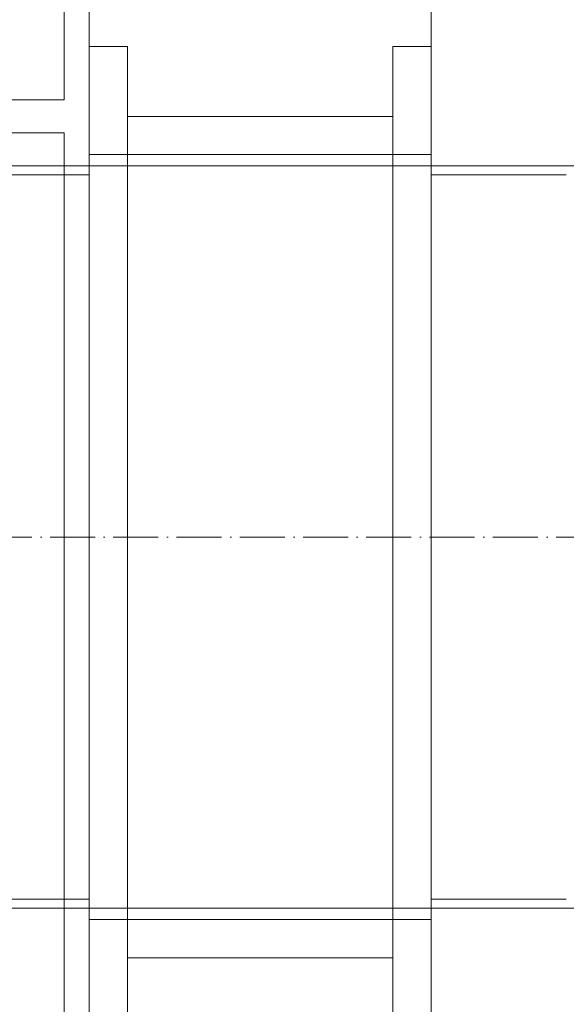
# Model space of a CAD drawing. Header units: metres. Extents: x -54598 to 1827199, y -329446 to -256744.
# Tile 67 of 256: x 15392 to 15634, y -266863 to -266426. Entities that reach past the tile are written whole.
import ezdxf

# ---------------------------------------------------------------- set-up
doc = ezdxf.new("R2010")
doc.units = ezdxf.units.M
doc.linetypes.add('ADSK_Осевая', pattern=[14, 10, -2, 0, -2])
for name, color, linetype, lineweight in [('M-EQPM', 7, 'Continuous', 20), ('P-PIPE', 7, 'Continuous', 20), ('P-PIPE-CNTR', 7, 'ADSK_Осевая', 20)]:
    doc.layers.add(name, color=color, linetype=linetype, lineweight=lineweight)

# ---------------------------------------------------------------- blocks, each defined once
blk = doc.blocks.new('Tecofi_CB4450_Клапан обратный межфланцевый - Клапан обратный двухстворчатый межфланцевый_CB 4450-733614-В_Этаж 01_Сводный')
at = {"layer": 'P-PIPE', "color": 5}
for p, q in [((-38, 109), (-38, -109)), ((-38, -109), (-38, 109)), ((-29.5, 109), (-29.5, -109)), ((-29.5, -109), (-29.5, 109)), ((29.5, 109), (29.5, -109)), ((29.5, -109), (29.5, 109)), ((38, 109), (38, -109)), ((38, -109), (38, 109)), ((29.5, 93.5), (-29.5, 93.5)), ((-29.5, 93.5), (-29.5, -93.5)), ((-29.5, -93.5), (-29.5, 93.5)), ((29.5, 93.5), (29.5, -93.5)), ((29.5, -93.5), (29.5, 93.5)), ((-29.5, 85), (-38, 85)), ((-38, 85), (-38, -85)), ((-38, -85), (-38, 85)), ((29.5, 85), (-29.5, 85)), ((-29.5, 85), (-29.5, -85)), ((-29.5, -85), (-29.5, 85)), ((-29.5, 85), (-29.5, -85)), ((-29.5, -85), (-29.5, 85)), ((29.5, 85), (29.5, -85)), ((29.5, -85), (29.5, 85)), ((38, 85), (29.5, 85)), ((29.5, 85), (29.5, -85)), ((29.5, -85), (29.5, 85)), ((38, 85), (38, -85)), ((38, -85), (38, 85)), ((-38, -85), (-29.5, -85)), ((-29.5, -85), (29.5, -85)), ((29.5, -85), (38, -85)), ((-29.5, -93.5), (29.5, -93.5)), ((-38, -109), (-29.5, -109)), ((29.5, -109), (38, -109))]:
    blk.add_line(p, q, dxfattribs=at)
blk = doc.blocks.new('VM_Фланец_ГОСТ 332591 - VM_Фланец_ГОСТ 33259-2015-733618-В_Этаж 01_Сводный')
at = {"layer": 'P-PIPE'}
for p, q in [((30, 150), (30, -150)), ((30, -150), (30, 150)), ((30, 80.5), (0, 80.5)), ((30, -80.5), (30, 80.5)), ((30, 80.5), (30, -80.5)), ((0, -80.5), (30, -80.5))]:
    blk.add_line(p, q, dxfattribs=at)
blk = doc.blocks.new('fdsafdsf')
at = {"layer": 'M-EQPM'}
for p, q in [((215748.07, 41457.29), (215748.07, 40790.89)), ((214487.07, 40790.09), (215748.07, 40790.09)), ((215748.07, 40790.09), (214487.07, 40790.09)), ((215748.07, 40790.89), (215748.07, 40790.09)), ((215748.07, 40782.7), (214487.07, 40782.7)), ((215748.07, 40782.7), (214487.07, 40782.7)), ((215748.07, 40782.7), (215748.07, 40781.9)), ((215748.07, 40781.9), (215748.07, 39928.49)), ((215748.07, 40692.89), (215748.07, 40692.89)), ((215748.07, 40692.89), (215748.07, 40692.89)), ((215755.57, 40692.89), (215755.57, 40692.89)), ((215755.57, 40692.89), (215755.57, 40692.89)), ((215755.57, 40692.89), (215755.57, 40692.89)), ((215755.57, 40692.89), (215755.57, 40692.89)), ((215765.57, 40692.89), (215765.57, 40692.89)), ((215765.57, 40692.89), (215765.57, 40692.89)), ((215765.57, 40692.89), (215765.57, 40692.89)), ((215765.57, 40692.89), (215765.57, 40692.89))]:
    blk.add_line(p, q, dxfattribs=at)
at = {"layer": 'P-PIPE', "color": 1}
for p, q in [((217047.5, 40775.39), (214352.57, 40775.39)), ((214352.57, 40610.39), (217047.5, 40610.39))]:
    blk.add_line(p, q, dxfattribs=at)
at = {"layer": 'P-PIPE-CNTR', "color": 1}
blk.add_line((217047.5, 40692.89), (214352.57, 40692.89), dxfattribs=at)
blk.add_line((217047.5, 40692.89), (214352.57, 40692.89), dxfattribs=at)
at = {"layer": 'P-PIPE'}
blk.add_blockref('VM_Фланец_ГОСТ 332591 - VM_Фланец_ГОСТ 33259-2015-733618-В_Этаж 01_Сводный', (215723.58, 40692.89), dxfattribs=at)
at = {"layer": 'P-PIPE', "rotation": 180}
blk.add_blockref('VM_Фланец_ГОСТ 332591 - VM_Фланец_ГОСТ 33259-2015-733618-В_Этаж 01_Сводный', (215859.58, 40692.89), dxfattribs=at)
at = {"layer": 'P-PIPE', "color": 5, "rotation": 180}
blk.add_blockref('Tecofi_CB4450_Клапан обратный межфланцевый - Клапан обратный двухстворчатый межфланцевый_CB 4450-733614-В_Этаж 01_Сводный', (215791.58, 40692.89), dxfattribs=at)

msp = doc.modelspace()

# ---------------------------------------------------------------- block references
at = {"color": 5, "lineweight": 30, "xscale": 2, "yscale": 2, "zscale": 2}
msp.add_blockref('fdsafdsf', (-416084.8, -348041.46), dxfattribs=at)

doc.saveas('drawing.dxf')
